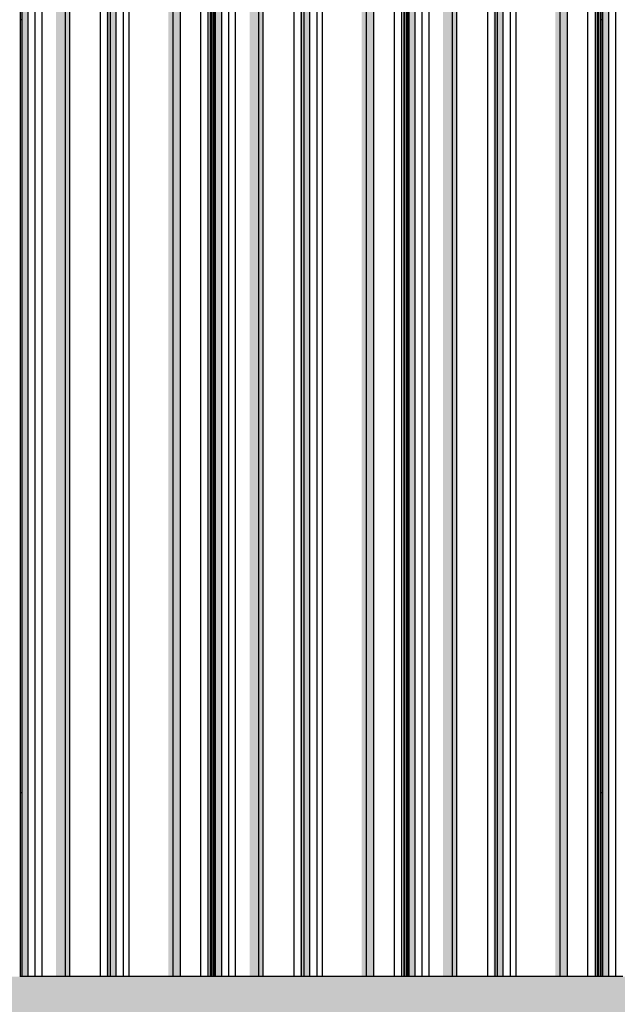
# Model space of a CAD drawing. Header units: metres. Extents: x -58265 to 590738, y -55036 to 35250.
# Tile 143 of 160: x 577297 to 578533, y -50686 to -48649. Entities that reach past the tile are written whole.
import ezdxf

# ---------------------------------------------------------------- set-up
doc = ezdxf.new("R2010")
doc.units = ezdxf.units.M
doc.header["$LTSCALE"] = 0.05
doc.layers.add('Ansicht Süd_3_A_1_Fassaden', color=7, linetype='Continuous')
doc.layers.add('Ansicht Süd_3_A_1_Schraffuren', color=7, linetype='Continuous')

msp = doc.modelspace()

# ---------------------------------------------------------------- hatches: boundary and pattern name
at = {"layer": 'Ansicht Süd_3_A_1_Schraffuren', "linetype": 'Continuous', "lineweight": 15}
for points in [[(578323.5, -47156.1), (578323.5, -47223.3), (578404.3, -47223.3), (578404.3, -48648.9), (578414.3, -48648.9), (578414.3, -47068.9), (578395.9, -47068.9), (578395.9, -47156.1)], [(578429.6, -48648.9), (578429.6, -47068.9), (578414.3, -47068.9), (578414.3, -48648.9)], [(578491.7, -47068.9), (578487.2, -47068.9), (578487.2, -47223.3), (578489.4, -47223.3), (578489.4, -48648.9), (578491.7, -48648.9)], [(578493.5, -48648.9), (578493.5, -47068.9), (578491.7, -47068.9), (578491.7, -48648.9)], [(578497.5, -47068.9), (578493.5, -47068.9), (578493.5, -47217.5), (578493.7, -48648.9), (578497.5, -48648.9)], [(578499.2, -48648.9), (578499.2, -47068.9), (578497.5, -47068.9), (578497.5, -48648.9)], [(578502.3, -48648.9), (578502.3, -47068.9), (578499.2, -47068.9), (578499.2, -48648.9)], [(578514.9, -48648.9), (578514.9, -47068.9), (578502.3, -47068.9), (578502.3, -48648.9)], [(577296.6, -47156.1), (577296.6, -48648.9), (577298.4, -48648.9), (577298.4, -47156.1)], [(577298.4, -47156.1), (577298.4, -48648.9), (577301.5, -48648.9), (577301.5, -47156.1)], [(577301.5, -47156.1), (577301.5, -48648.9), (577314.1, -48648.9), (577314.1, -47156.1)], [(577342.9, -48555.3), (577371.8, -48514.3), (577371.8, -48648.9), (577391.3, -48648.9), (577391.3, -47156.1), (577371.8, -47156.1), (577371.8, -47189.3), (577342.9, -47189.3)], [(577391.3, -47156.1), (577391.3, -48648.9), (577400.2, -48648.9), (577400.2, -47156.1)], [(577464, -47156.1), (577464, -48384), (577476.1, -48367), (577476.1, -48648.9), (577479.2, -48648.9), (577479.2, -47156.1), (577476.1, -47156.1), (577476.1, -47177.7), (577466.9, -47156.1)], [(577479.2, -47156.1), (577479.2, -48648.9), (577484.5, -48648.9), (577484.5, -47156.1)], [(577484.5, -47156.1), (577484.5, -48648.9), (577496.2, -48648.9), (577496.2, -47156.1)], [(577523, -48300.6), (577551.2, -48260.7), (577552.5, -48260.7), (577567.5, -48239.5), (577567.5, -48237.7), (577603.8, -48186.4), (577603.8, -48648.9), (577613.7, -48648.9), (577613.7, -47156.1), (577581.4, -47156.1), (577561, -47185), (577523, -47185)], [(577613.7, -47156.1), (577613.7, -48648.9), (577629.1, -48648.9), (577629.1, -47156.1)], [(577686.7, -47156.1), (577686.7, -48069.1), (577688.8, -48066), (577688.8, -48648.9), (577691.2, -48648.9), (577691.2, -47156.1)], [(577691.2, -47156.1), (577691.2, -48648.9), (577693, -48648.9), (577693, -47156.1)], [(577693, -47156.1), (577693, -48060.2), (577693.2, -48648.9), (577696.9, -48648.9), (577696.9, -47156.1)], [(577696.9, -47156.1), (577696.9, -48648.9), (577698.7, -48648.9), (577698.7, -47156.1)], [(577698.7, -47156.1), (577698.7, -48648.9), (577701.8, -48648.9), (577701.8, -47156.1)], [(577701.8, -47156.1), (577701.8, -48648.9), (577714.4, -48648.9), (577714.4, -47156.1)], [(577791.5, -47156.1), (577743.1, -47156.1), (577743.1, -47989.2), (577772.1, -47948.3), (577772.1, -48648.9), (577791.5, -48648.9)], [(577791.5, -47156.1), (577791.5, -48648.9), (577800.4, -48648.9), (577800.4, -47156.1)], [(577864.3, -47156.1), (577864.3, -47817.9), (577873.5, -47804.8), (577874, -47806), (577876.3, -47802.7), (577876.3, -48648.9), (577879.4, -48648.9), (577879.4, -47156.1)], [(577879.4, -47156.1), (577879.4, -48648.9), (577884.7, -48648.9), (577884.7, -47156.1)], [(577884.7, -47156.1), (577884.7, -48648.9), (577896.4, -48648.9), (577896.4, -47156.1)], [(577923.2, -47156.1), (577923.2, -47734.5), (577941.8, -47708.3), (577943.1, -47708.3), (577958.1, -47687.1), (577958.1, -47685.3), (578004, -47620.3), (578004, -48648.9), (578014, -48648.9), (578014, -47156.1), (577976.2, -47156.1), (577976.2, -47185), (577958.1, -47185), (577958.1, -47156.1)], [(578014, -47156.1), (578014, -48648.9), (578029.3, -48648.9), (578029.3, -47156.1)], [(578086.9, -47156.1), (578086.9, -47503), (578089.1, -47500), (578089.1, -48648.9), (578091.5, -48648.9), (578091.5, -47156.1)], [(578091.5, -47156.1), (578091.5, -48648.9), (578093.2, -48648.9), (578093.2, -47156.1)], [(578093.2, -47156.1), (578093.2, -47494.1), (578093.5, -48648.9), (578097.2, -48648.9), (578097.2, -47156.1)], [(578097.2, -47156.1), (578097.2, -48648.9), (578099, -48648.9), (578099, -47156.1)], [(578099, -47156.1), (578099, -48648.9), (578102, -48648.9), (578102, -47156.1)], [(578102, -47156.1), (578102, -48648.9), (578114.6, -48648.9), (578114.6, -47156.1)], [(578143.4, -47156.1), (578143.4, -47423.2), (578172.4, -47382.2), (578172.4, -48648.9), (578191.8, -48648.9), (578191.8, -47156.1)], [(578191.8, -47156.1), (578191.8, -48648.9), (578200.7, -48648.9), (578200.7, -47156.1)], [(578264.6, -47156.1), (578264.6, -47340), (578265.1, -47341.1), (578276.6, -47324.8), (578276.6, -48648.9), (578279.7, -48648.9), (578279.7, -47156.1)], [(578279.7, -47156.1), (578279.7, -48648.9), (578285, -48648.9), (578285, -47156.1)], [(578285, -47156.1), (578285, -48648.9), (578296.7, -48648.9), (578296.7, -47156.1)], [(577298.4, -50248.9), (577298.4, -48648.9), (577296.6, -48648.9), (577296.6, -50248.9)], [(577301.5, -50248.9), (577301.5, -48648.9), (577298.4, -48648.9), (577298.4, -50248.9)], [(577314.1, -50248.9), (577314.1, -48648.9), (577301.5, -48648.9), (577301.5, -50248.9)], [(577391.3, -48648.9), (577371.8, -48648.9), (577371.8, -50248.9), (577391.3, -50248.9)], [(577400.2, -50248.9), (577400.2, -48648.9), (577391.3, -48648.9), (577391.3, -50248.9)], [(577479.2, -48648.9), (577476.1, -48648.9), (577476.1, -50248.9), (577479.2, -50248.9)], [(577484.5, -50248.9), (577484.5, -48648.9), (577479.2, -48648.9), (577479.2, -50248.9)], [(577496.2, -50248.9), (577496.2, -48648.9), (577484.5, -48648.9), (577484.5, -50248.9)], [(577613.7, -48648.9), (577603.8, -48648.9), (577603.8, -50248.9), (577613.7, -50248.9)], [(577629.1, -50248.9), (577629.1, -48648.9), (577613.7, -48648.9), (577613.7, -50248.9)], [(577691.2, -48648.9), (577688.8, -48648.9), (577688.8, -50248.9), (577691.2, -50248.9)], [(577693, -50248.9), (577693, -48648.9), (577691.2, -48648.9), (577691.2, -50248.9)], [(577696.9, -48648.9), (577693.2, -48648.9), (577693.2, -50248.9), (577696.9, -50248.9)], [(577698.7, -50248.9), (577698.7, -48648.9), (577696.9, -48648.9), (577696.9, -50248.9)], [(577701.8, -50248.9), (577701.8, -48648.9), (577698.7, -48648.9), (577698.7, -50248.9)], [(577714.4, -50248.9), (577714.4, -48648.9), (577701.8, -48648.9), (577701.8, -50248.9)], [(577791.5, -48648.9), (577772.1, -48648.9), (577772.1, -50248.9), (577791.5, -50248.9)], [(577800.4, -50248.9), (577800.4, -48648.9), (577791.5, -48648.9), (577791.5, -50248.9)], [(577879.4, -48648.9), (577876.3, -48648.9), (577876.3, -50248.9), (577879.4, -50248.9)], [(577884.7, -50248.9), (577884.7, -48648.9), (577879.4, -48648.9), (577879.4, -50248.9)], [(577896.4, -50248.9), (577896.4, -48648.9), (577884.7, -48648.9), (577884.7, -50248.9)], [(578014, -48648.9), (578004, -48648.9), (578004, -50248.9), (578014, -50248.9)], [(578029.3, -50248.9), (578029.3, -48648.9), (578014, -48648.9), (578014, -50248.9)], [(578089.1, -48648.9), (578089.1, -50248.9), (578091.5, -50248.9), (578091.5, -48648.9)], [(578093.2, -50248.9), (578093.2, -48648.9), (578091.5, -48648.9), (578091.5, -50248.9)], [(578097.2, -48648.9), (578093.5, -48648.9), (578093.5, -50248.9), (578097.2, -50248.9)], [(578099, -50248.9), (578099, -48648.9), (578097.2, -48648.9), (578097.2, -50248.9)], [(578102, -50248.9), (578102, -48648.9), (578099, -48648.9), (578099, -50248.9)], [(578114.6, -50248.9), (578114.6, -48648.9), (578102, -48648.9), (578102, -50248.9)], [(578191.8, -48648.9), (578172.4, -48648.9), (578172.4, -50248.9), (578191.8, -50248.9)], [(578200.7, -50248.9), (578200.7, -48648.9), (578191.8, -48648.9), (578191.8, -50248.9)], [(578279.7, -48648.9), (578276.6, -48648.9), (578276.6, -50248.9), (578279.7, -50248.9)], [(578285, -50248.9), (578285, -48648.9), (578279.7, -48648.9), (578279.7, -50248.9)], [(578296.7, -50248.9), (578296.7, -48648.9), (578285, -48648.9), (578285, -50248.9)], [(578414.3, -48648.9), (578404.3, -48648.9), (578404.3, -50248.9), (578414.3, -50248.9)], [(578429.6, -50248.9), (578429.6, -48648.9), (578414.3, -48648.9), (578414.3, -50248.9)], [(578489.4, -48648.9), (578489.4, -50248.9), (578491.7, -50248.9), (578491.7, -48648.9)], [(578493.5, -50248.9), (578493.5, -48648.9), (578491.7, -48648.9), (578491.7, -50248.9)], [(578497.5, -48648.9), (578493.7, -48648.9), (578493.7, -50248.9), (578497.5, -50248.9)], [(578499.2, -50248.9), (578499.2, -48648.9), (578497.5, -48648.9), (578497.5, -50248.9)], [(578502.3, -50248.9), (578502.3, -48648.9), (578499.2, -48648.9), (578499.2, -50248.9)], [(578514.9, -50248.9), (578514.9, -48648.9), (578502.3, -48648.9), (578502.3, -50248.9)], [(577298.4, -50628.9), (577298.4, -50248.9), (577296.6, -50248.9), (577296.6, -50628.9)], [(577301.5, -50628.9), (577301.5, -50248.9), (577298.4, -50248.9), (577298.4, -50628.9)], [(577314.1, -50628.9), (577314.1, -50248.9), (577301.5, -50248.9), (577301.5, -50628.9)], [(577391.3, -50248.9), (577371.8, -50248.9), (577371.8, -50628.9), (577391.3, -50628.9)], [(577400.2, -50628.9), (577400.2, -50248.9), (577391.3, -50248.9), (577391.3, -50628.9)], [(577479.2, -50248.9), (577476.1, -50248.9), (577476.1, -50628.9), (577479.2, -50628.9)], [(577484.5, -50628.9), (577484.5, -50248.9), (577479.2, -50248.9), (577479.2, -50628.9)], [(577496.2, -50628.9), (577496.2, -50248.9), (577484.5, -50248.9), (577484.5, -50628.9)], [(577613.7, -50248.9), (577603.8, -50248.9), (577603.8, -50628.9), (577613.7, -50628.9)], [(577629.1, -50628.9), (577629.1, -50248.9), (577613.7, -50248.9), (577613.7, -50628.9)], [(577691.2, -50248.9), (577688.8, -50248.9), (577688.8, -50628.9), (577691.2, -50628.9)], [(577693, -50628.9), (577693, -50248.9), (577691.2, -50248.9), (577691.2, -50628.9)], [(577696.9, -50248.9), (577693.2, -50248.9), (577693.2, -50628.9), (577696.9, -50628.9)], [(577698.7, -50628.9), (577698.7, -50248.9), (577696.9, -50248.9), (577696.9, -50628.9)], [(577701.8, -50628.9), (577701.8, -50248.9), (577698.7, -50248.9), (577698.7, -50628.9)], [(577714.4, -50628.9), (577714.4, -50248.9), (577701.8, -50248.9), (577701.8, -50628.9)], [(577791.5, -50248.9), (577772.1, -50248.9), (577772.1, -50628.9), (577791.5, -50628.9)], [(577800.4, -50628.9), (577800.4, -50248.9), (577791.5, -50248.9), (577791.5, -50628.9)], [(577879.4, -50248.9), (577876.3, -50248.9), (577876.3, -50628.9), (577879.4, -50628.9)], [(577884.7, -50628.9), (577884.7, -50248.9), (577879.4, -50248.9), (577879.4, -50628.9)], [(577896.4, -50628.9), (577896.4, -50248.9), (577884.7, -50248.9), (577884.7, -50628.9)], [(578014, -50248.9), (578004, -50248.9), (578004, -50628.9), (578014, -50628.9)], [(578029.3, -50628.9), (578029.3, -50248.9), (578014, -50248.9), (578014, -50628.9)], [(578091.5, -50248.9), (578089.1, -50248.9), (578089.1, -50628.9), (578091.5, -50628.9)], [(578093.2, -50628.9), (578093.2, -50248.9), (578091.5, -50248.9), (578091.5, -50628.9)], [(578097.2, -50248.9), (578093.5, -50248.9), (578093.5, -50628.9), (578097.2, -50628.9)], [(578099, -50628.9), (578099, -50248.9), (578097.2, -50248.9), (578097.2, -50628.9)], [(578102, -50628.9), (578102, -50248.9), (578099, -50248.9), (578099, -50628.9)], [(578114.6, -50628.9), (578114.6, -50248.9), (578102, -50248.9), (578102, -50628.9)], [(578191.8, -50248.9), (578172.4, -50248.9), (578172.4, -50628.9), (578191.8, -50628.9)], [(578200.7, -50628.9), (578200.7, -50248.9), (578191.8, -50248.9), (578191.8, -50628.9)], [(578279.7, -50248.9), (578276.6, -50248.9), (578276.6, -50628.9), (578279.7, -50628.9)], [(578285, -50628.9), (578285, -50248.9), (578279.7, -50248.9), (578279.7, -50628.9)], [(578296.7, -50628.9), (578296.7, -50248.9), (578285, -50248.9), (578285, -50628.9)], [(578414.3, -50248.9), (578404.3, -50248.9), (578404.3, -50628.9), (578414.3, -50628.9)], [(578429.6, -50628.9), (578429.6, -50248.9), (578414.3, -50248.9), (578414.3, -50628.9)], [(578491.7, -50248.9), (578489.4, -50248.9), (578489.4, -50628.9), (578491.7, -50628.9)], [(578493.5, -50628.9), (578493.5, -50248.9), (578491.7, -50248.9), (578491.7, -50628.9)], [(578497.5, -50248.9), (578493.7, -50248.9), (578493.7, -50628.9), (578497.5, -50628.9)], [(578499.2, -50628.9), (578499.2, -50248.9), (578497.5, -50248.9), (578497.5, -50628.9)], [(578502.3, -50628.9), (578502.3, -50248.9), (578499.2, -50248.9), (578499.2, -50628.9)], [(578514.9, -50628.9), (578514.9, -50248.9), (578502.3, -50248.9), (578502.3, -50628.9)]]:
    msp.add_hatch(color=7, dxfattribs=at).paths.add_polyline_path(points)
h = msp.add_hatch(color=7, dxfattribs=at)
h.paths.add_polyline_path([(562640.9, -50736.3), (562671.4, -50706.2), (562747, -50706.2), (562747, -50742), (562787.2, -50742), (562827, -50706.2), (562828.1, -50706.2), (562828.1, -50742), (562842, -50742), (562883.8, -50702), (562910.4, -50702), (562910.4, -50742), (562974.2, -50742), (563006.3, -50713.6), (563006.3, -50742), (563021.5, -50742), (563058.5, -50706.2), (563139.2, -50706.2), (563139.2, -50742), (563181.5, -50742), (563222.2, -50706.2), (563224.3, -50706.2), (563224.3, -50712.1), (563224.6, -50742), (563239.2, -50742), (563281.7, -50702), (563310.6, -50702), (563310.6, -50742), (563374.5, -50742), (563406.6, -50713.6), (563406.6, -50742), (563421.7, -50742), (563458.7, -50706.2), (563539.5, -50706.2), (563539.5, -50742), (563581.8, -50742), (563622.4, -50706.2), (563624.6, -50706.2), (563624.6, -50712.1), (563624.8, -50742), (563639.5, -50742), (563681.9, -50702), (563710.9, -50702), (563710.9, -50742), (563774.7, -50742), (563806.9, -50713.6), (563806.9, -50742), (563822, -50742), (563859, -50706.2), (563939.8, -50706.2), (563939.8, -50742), (563982.1, -50742), (564022.7, -50706.2), (564024.9, -50706.2), (564024.9, -50712.1), (564025.1, -50742), (564039.8, -50742), (564082.2, -50702), (564111.2, -50702), (564111.2, -50742), (564175, -50742), (564207.2, -50713.6), (564207.2, -50742), (564222.3, -50742), (564259.3, -50706.2), (564340.1, -50706.2), (564340.1, -50742), (564382.3, -50742), (564423, -50706.2), (564425.1, -50706.2), (564425.1, -50712.1), (564425.4, -50742), (564440, -50742), (564482.5, -50702), (564511.4, -50702), (564511.4, -50742), (564575.3, -50742), (564607.4, -50713.6), (564607.4, -50742), (564622.6, -50742), (564659.6, -50706.2), (564740.3, -50706.2), (564740.3, -50742), (564782.6, -50742), (564823.2, -50706.2), (564825.4, -50706.2), (564825.4, -50712.1), (564825.6, -50742), (564840.3, -50742), (564882.8, -50702), (564911.7, -50702), (564911.7, -50742), (564975.6, -50742), (565007.7, -50713.6), (565007.7, -50742), (565022.8, -50742), (565059.8, -50706.2), (565140.6, -50706.2), (565140.6, -50742), (565182.9, -50742), (565223.5, -50706.2), (565225.7, -50706.2), (565225.7, -50712.1), (565225.9, -50742), (565240.6, -50742), (565283, -50702), (565312, -50702), (565312, -50742), (565375.8, -50742), (565408, -50713.6), (565408, -50742), (565423.1, -50742), (565460.1, -50706.2), (565540.9, -50706.2), (565540.9, -50742), (565583.1, -50742), (565623.8, -50706.2), (565626, -50706.2), (565626, -50712.1), (565626.2, -50742), (565640.8, -50742), (565683.3, -50702), (565712.3, -50702), (565712.3, -50742), (565776.1, -50742), (565808.3, -50713.6), (565808.3, -50742), (565823.4, -50742), (565860.4, -50706.2), (565941.2, -50706.2), (565941.2, -50742), (565983.4, -50742), (566024.1, -50706.2), (566026.2, -50706.2), (566026.2, -50712.1), (566026.5, -50742), (566041.1, -50742), (566083.6, -50702), (566112.5, -50702), (566112.5, -50742), (566176.4, -50742), (566208.5, -50713.6), (566208.5, -50742), (566223.7, -50742), (566260.6, -50706.2), (566341.4, -50706.2), (566341.4, -50742), (566383.7, -50742), (566424.3, -50706.2), (566426.5, -50706.2), (566426.5, -50712.1), (566426.7, -50742), (566441.4, -50742), (566483.8, -50702), (566512.8, -50702), (566512.8, -50742), (566576.7, -50742), (566608.8, -50713.6), (566608.8, -50742), (566623.9, -50742), (566660.9, -50706.2), (566741.7, -50706.2), (566741.7, -50742), (566784, -50742), (566824.6, -50706.2), (566826.8, -50706.2), (566826.8, -50712.1), (566827, -50742), (566841.7, -50742), (566884.1, -50702), (566913.1, -50702), (566913.1, -50742), (566976.9, -50742), (567009.1, -50713.6), (567009.1, -50742), (567024.2, -50742), (567061.2, -50706.2), (567142, -50706.2), (567142, -50742), (567184.2, -50742), (567224.9, -50706.2), (567227.1, -50706.2), (567227.1, -50712.1), (567227.3, -50742), (567241.9, -50742), (567284.4, -50702), (567313.4, -50702), (567313.4, -50742), (567377.2, -50742), (567409.3, -50713.6), (567409.3, -50742), (567424.5, -50742), (567461.5, -50706.2), (567542.2, -50706.2), (567542.2, -50742), (567584.5, -50742), (567625.2, -50706.2), (567627.3, -50706.2), (567627.3, -50712.1), (567627.6, -50742), (567642.2, -50742), (567684.7, -50702), (567713.6, -50702), (567713.6, -50742), (567777.5, -50742), (567809.6, -50713.6), (567809.6, -50742), (567824.7, -50742), (567861.7, -50706.2), (567942.5, -50706.2), (567942.5, -50742), (567984.8, -50742), (568025.4, -50706.2), (568027.6, -50706.2), (568027.6, -50712.1), (568027.8, -50742), (568042.5, -50742), (568084.9, -50702), (568113.9, -50702), (568113.9, -50742), (568177.7, -50742), (568209.9, -50713.6), (568209.9, -50742), (568225, -50742), (568262, -50706.2), (568342.8, -50706.2), (568342.8, -50742), (568385.1, -50742), (568425.7, -50706.2), (568427.9, -50706.2), (568427.9, -50712.1), (568428.1, -50742), (568442.8, -50742), (568485.2, -50702), (568514.2, -50702), (568514.2, -50742), (568578, -50742), (568610.2, -50713.6), (568610.2, -50742), (568625.3, -50742), (568662.3, -50706.2), (568743.1, -50706.2), (568743.1, -50742), (568785.3, -50742), (568826, -50706.2), (568828.1, -50706.2), (568828.1, -50712.1), (568828.4, -50742), (568843, -50742), (568885.5, -50702), (568914.4, -50702), (568914.4, -50742), (568978.3, -50742), (569010.4, -50713.6), (569010.4, -50742), (569025.6, -50742), (569062.6, -50706.2), (569143.3, -50706.2), (569143.3, -50742), (569185.6, -50742), (569226.2, -50706.2), (569228.4, -50706.2), (569228.4, -50712.1), (569228.6, -50742), (569243.3, -50742), (569285.8, -50702), (569314.7, -50702), (569314.7, -50742), (569378.6, -50742), (569410.7, -50713.6), (569410.7, -50742), (569425.8, -50742), (569462.8, -50706.2), (569543.6, -50706.2), (569543.6, -50742), (569585.9, -50742), (569626.5, -50706.2), (569628.7, -50706.2), (569628.7, -50712.1), (569628.9, -50742), (569643.6, -50742), (569686, -50702), (569715, -50702), (569715, -50742), (569778.8, -50742), (569811, -50713.6), (569811, -50742), (569826.1, -50742), (569863.1, -50706.2), (569943.9, -50706.2), (569943.9, -50742), (569986.1, -50742), (570026.8, -50706.2), (570029, -50706.2), (570029, -50712.1), (570029.2, -50742), (570043.8, -50742), (570086.3, -50702), (570115.3, -50702), (570115.3, -50742), (570164, -50742), (568988.6, -51536.5), (568981.1, -51536.5), (568936.1, -51600.2), (568936.1, -51615.2), (568939.7, -51615.2), (568936.1, -51620.2), (568936.1, -51676.1), (568996.1, -51676.1), (568996.1, -51582.8), (569032.5, -51558.2), (569032.5, -51676.1), (569092.5, -51676.1), (569092.5, -51517.6), (569129, -51493), (569129, -51676.1), (569189, -51676.1), (569189, -51452.4), (569225.4, -51427.8), (569225.4, -51676.1), (569285.4, -51676.1), (569285.4, -51387.3), (569321.8, -51362.6), (569321.8, -51676.1), (569381.8, -51676.1), (569381.8, -51322.1), (569418.2, -51297.5), (569418.2, -51676.1), (569478.2, -51676.1), (569478.2, -51256.9), (569514.7, -51232.3), (569514.7, -51676.1), (569574.7, -51676.1), (569574.7, -51191.7), (569611.1, -51167.1), (569611.1, -51656.2), (569597, -51676.1), (570613, -51676.1), (570666.1, -51601.1), (570810.6, -51503.4), (570876.1, -51503.4), (570936.1, -51418.6), (571080.6, -51320.9), (571146.1, -51320.9), (571206.1, -51236.1), (571350.6, -51138.4), (571416.1, -51138.4), (571431.5, -51116.6), (572222.6, -51116.6), (572460.4, -50955.9), (572525.9, -50955.9), (572585.8, -50871.1), (572730.4, -50773.4), (572795.9, -50773.4), (572831.1, -50723.6), (572831.1, -50742), (572845.8, -50742), (572888.2, -50702), (572917.2, -50702), (572917.2, -50742), (572981, -50742), (573013.2, -50713.6), (573013.2, -50742), (573028.3, -50742), (573065.3, -50706.2), (573146.1, -50706.2), (573146.1, -50742), (573188.3, -50742), (573229, -50706.2), (573231.1, -50706.2), (573231.1, -50712.1), (573231.4, -50742), (573246, -50742), (573288.5, -50702), (573317.4, -50702), (573317.4, -50742), (573381.3, -50742), (573413.4, -50713.6), (573413.4, -50742), (573428.6, -50742), (573465.6, -50706.2), (573546.3, -50706.2), (573546.3, -50742), (573588.6, -50742), (573629.2, -50706.2), (573631.4, -50706.2), (573631.4, -50712.1), (573631.6, -50742), (573646.3, -50742), (573688.8, -50702), (573717.7, -50702), (573717.7, -50742), (573781.6, -50742), (573813.7, -50713.6), (573813.7, -50742), (573828.8, -50742), (573865.8, -50706.2), (573946.6, -50706.2), (573946.6, -50742), (573988.9, -50742), (574029.5, -50706.2), (574031.7, -50706.2), (574031.7, -50712.1), (574031.9, -50742), (574046.6, -50742), (574089, -50702), (574118, -50702), (574118, -50742), (574181.8, -50742), (574214, -50713.6), (574214, -50742), (574229.1, -50742), (574266.1, -50706.2), (574346.9, -50706.2), (574346.9, -50742), (574389.1, -50742), (574429.8, -50706.2), (574432, -50706.2), (574432, -50712.1), (574432.2, -50742), (574446.8, -50742), (574489.3, -50702), (574518.3, -50702), (574518.3, -50742), (574582.1, -50742), (574614.3, -50713.6), (574614.3, -50742), (574629.4, -50742), (574666.4, -50706.2), (574747.2, -50706.2), (574747.2, -50742), (574789.4, -50742), (574830.1, -50706.2), (574832.2, -50706.2), (574832.2, -50712.1), (574832.5, -50742), (574847.1, -50742), (574889.6, -50702), (574918.5, -50702), (574918.5, -50742), (574982.4, -50742), (575014.5, -50713.6), (575014.5, -50742), (575029.7, -50742), (575066.6, -50706.2), (575147.4, -50706.2), (575147.4, -50742), (575189.7, -50742), (575230.3, -50706.2), (575232.5, -50706.2), (575232.5, -50712.1), (575232.7, -50742), (575247.4, -50742), (575289.8, -50702), (575318.8, -50702), (575318.8, -50742), (575382.7, -50742), (575414.8, -50713.6), (575414.8, -50742), (575429.9, -50742), (575466.9, -50706.2), (575547.7, -50706.2), (575547.7, -50742), (575590, -50742), (575630.6, -50706.2), (575632.8, -50706.2), (575632.8, -50712.1), (575633, -50742), (575647.7, -50742), (575690.1, -50702), (575719.1, -50702), (575719.1, -50742), (575782.9, -50742), (575815.1, -50713.6), (575815.1, -50742), (575830.2, -50742), (575867.2, -50706.2), (575948, -50706.2), (575948, -50742), (575990.2, -50742), (576030.9, -50706.2), (576033.1, -50706.2), (576033.1, -50712.1), (576033.3, -50742), (576047.9, -50742), (576090.4, -50702), (576119.4, -50702), (576119.4, -50742), (576183.2, -50742), (576215.3, -50713.6), (576215.3, -50742), (576230.5, -50742), (576267.5, -50706.2), (576348.2, -50706.2), (576348.2, -50742), (576390.5, -50742), (576431.2, -50706.2), (576433.3, -50706.2), (576433.3, -50712.1), (576433.6, -50742), (576448.2, -50742), (576490.7, -50702), (576519.6, -50702), (576519.6, -50742), (576583.5, -50742), (576615.6, -50713.6), (576615.6, -50742), (576630.7, -50742), (576667.7, -50706.2), (576748.5, -50706.2), (576748.5, -50742), (576790.8, -50742), (576831.4, -50706.2), (576833.6, -50706.2), (576833.6, -50712.1), (576833.8, -50742), (576848.5, -50742), (576890.9, -50702), (576919.9, -50702), (576919.9, -50742), (576983.7, -50742), (577015.9, -50713.6), (577015.9, -50742), (577031, -50742), (577068, -50706.2), (577148.8, -50706.2), (577148.8, -50742), (577191.1, -50742), (577231.7, -50706.2), (577233.9, -50706.2), (577233.9, -50712.1), (577234.1, -50742), (577248.8, -50742), (577291.2, -50702), (577320.2, -50702), (577320.2, -50742), (577384, -50742), (577416.2, -50713.6), (577416.2, -50742), (577431.3, -50742), (577468.3, -50706.2), (577549.1, -50706.2), (577549.1, -50742), (577591.3, -50742), (577632, -50706.2), (577634.1, -50706.2), (577634.1, -50712.1), (577634.4, -50742), (577649, -50742), (577691.5, -50702), (577720.4, -50702), (577720.4, -50742), (577784.3, -50742), (577816.4, -50713.6), (577816.4, -50742), (577831.6, -50742), (577868.6, -50706.2), (577949.3, -50706.2), (577949.3, -50742), (577991.6, -50742), (578032.2, -50706.2), (578034.4, -50706.2), (578034.4, -50712.1), (578034.6, -50742), (578049.3, -50742), (578091.8, -50702), (578120.7, -50702), (578120.7, -50742), (578184.6, -50742), (578216.7, -50713.6), (578216.7, -50742), (578231.8, -50742), (578268.8, -50706.2), (578349.6, -50706.2), (578349.6, -50742), (578391.9, -50742), (578432.5, -50706.2), (578434.7, -50706.2), (578434.7, -50712.1), (578434.9, -50742), (578449.6, -50742), (578492, -50702), (578521, -50702), (578521, -50742), (578584.8, -50742), (578617, -50713.6), (578617, -50742), (578632.1, -50742), (578669.1, -50706.2), (578749.9, -50706.2), (578749.9, -50742), (578792.1, -50742), (578832.8, -50706.2), (578835, -50706.2), (578835, -50712.1), (578835.2, -50742), (578849.8, -50742), (578892.3, -50702), (578921.3, -50702), (578921.3, -50742), (578985.1, -50742), (579017.3, -50713.6), (579017.3, -50742), (579032.4, -50742), (579069.4, -50706.2), (579150.2, -50706.2), (579150.2, -50742), (579192.4, -50742), (579233.1, -50706.2), (579235.2, -50706.2), (579235.2, -50712.1), (579235.5, -50742), (579250.1, -50742), (579292.6, -50702), (579321.5, -50702), (579321.5, -50742), (579385.4, -50742), (579417.5, -50713.6), (579417.5, -50742), (579432.7, -50742), (579469.6, -50706.2), (579550.4, -50706.2), (579550.4, -50742), (579592.7, -50742), (579633.3, -50706.2), (579635.5, -50706.2), (579635.5, -50712.1), (579635.7, -50742), (579650.4, -50742), (579692.8, -50702), (579721.8, -50702), (579721.8, -50742), (579785.7, -50742), (579817.8, -50713.6), (579817.8, -50742), (579832.9, -50742), (579869.9, -50706.2), (579950.7, -50706.2), (579950.7, -50742), (579993, -50742), (580033.6, -50706.2), (580035.8, -50706.2), (580035.8, -50712.1), (580036, -50742), (580050.7, -50742), (580093.1, -50702), (580122.1, -50702), (580122.1, -50742), (580185.9, -50742), (580218.1, -50713.6), (580218.1, -50742), (580233.2, -50742), (580270.2, -50706.2), (580351, -50706.2), (580351, -50742), (580393.2, -50742), (580433.9, -50706.2), (580436.1, -50706.2), (580436.1, -50712.1), (580436.3, -50742), (580450.9, -50742), (580493.4, -50702), (580522.4, -50702), (580522.4, -50742), (580586.2, -50742), (580618.3, -50713.6), (580618.3, -50742), (580633.5, -50742), (580670.5, -50706.2), (580751.2, -50706.2), (580751.2, -50742), (580793.5, -50742), (580834.2, -50706.2), (580836.3, -50706.2), (580836.3, -50712.1), (580836.6, -50742), (580851.2, -50742), (580893.7, -50702), (580922.6, -50702), (580922.6, -50742), (580986.5, -50742), (581018.6, -50713.6), (581018.6, -50742), (581033.7, -50742), (581070.7, -50706.2), (581151.5, -50706.2), (581151.5, -50742), (581193.8, -50742), (581234.4, -50706.2), (581236.6, -50706.2), (581236.6, -50712.1), (581236.8, -50742), (581251.5, -50742), (581293.9, -50702), (581322.9, -50702), (581322.9, -50742), (581386.7, -50742), (581418.9, -50713.6), (581418.9, -50742), (581434, -50742), (581471, -50706.2), (581551.8, -50706.2), (581551.8, -50742), (581594.1, -50742), (581634.7, -50706.2), (581636.9, -50706.2), (581636.9, -50712.1), (581637.1, -50742), (581651.8, -50742), (581694.2, -50702), (581723.2, -50702), (581723.2, -50742), (581787, -50742), (581819.2, -50713.6), (581819.2, -50742), (581834.3, -50742), (581871.3, -50706.2), (581952.1, -50706.2), (581952.1, -50742), (581994.3, -50742), (582035, -50706.2), (582037.1, -50706.2), (582037.1, -50712.1), (582037.4, -50742), (582052, -50742), (582094.5, -50702), (582123.4, -50702), (582123.4, -50742), (582187.3, -50742), (582219.4, -50713.6), (582219.4, -50742), (582234.6, -50742), (582271.6, -50706.2), (582352.3, -50706.2), (582352.3, -50742), (582394.6, -50742), (582435.2, -50706.2), (582437.4, -50706.2), (582437.4, -50712.1), (582437.6, -50742), (582452.3, -50742), (582494.8, -50702), (582523.7, -50702), (582523.7, -50742), (582587.6, -50742), (582619.7, -50713.6), (582619.7, -50742), (582634.8, -50742), (582671.8, -50706.2), (582752.6, -50706.2), (582752.6, -50742), (582794.9, -50742), (582835.5, -50706.2), (582837.7, -50706.2), (582837.7, -50712.1), (582837.9, -50742), (582852.6, -50742), (582895, -50702), (582924, -50702), (582924, -50742), (582987.8, -50742), (583020, -50713.6), (583020, -50742), (583035.1, -50742), (583072.1, -50706.2), (583152.9, -50706.2), (583152.9, -50742), (583195.1, -50742), (583235.8, -50706.2), (583238, -50706.2), (583238, -50712.1), (583238.2, -50742), (583252.8, -50742), (583295.3, -50702), (583324.3, -50702), (583324.3, -50742), (583388.1, -50742), (583420.2, -50713.6), (583420.2, -50742), (583435.4, -50742), (583472.4, -50706.2), (583553.2, -50706.2), (583553.2, -50742), (583595.4, -50742), (583636.1, -50706.2), (583638.2, -50706.2), (583638.2, -50712.1), (583638.5, -50742), (583653.1, -50742), (583695.6, -50702), (583724.5, -50702), (583724.5, -50742), (583788.4, -50742), (583820.5, -50713.6), (583820.5, -50742), (583835.6, -50742), (583872.6, -50706.2), (583953.4, -50706.2), (583953.4, -50742), (583995.7, -50742), (584036.3, -50706.2), (584038.5, -50706.2), (584038.5, -50712.1), (584038.7, -50742), (584053.4, -50742), (584095.8, -50702), (584124.4, -50702), (584124.4, -50742), (584185, -50742), (584215.5, -50714.5), (584215.5, -50742), (584229.8, -50742), (584266.2, -50706.2), (584341.7, -50706.2), (584341.7, -50742), (584381.8, -50742), (584421.6, -50706.2), (584422.6, -50706.2), (584422.6, -50742), (584435.9, -50742), (584435.9, -50628.9), (570455, -50628.9), (570370.4, -50686.1), (570156.1, -50686.1), (570240.7, -50628.9), (562640.9, -50628.9)])
h.paths.add_polyline_path([(569671.1, -51571.3), (569671.1, -51126.5), (569707.5, -51101.9), (569707.5, -51519.8)], flags=0)
h.paths.add_polyline_path([(569804, -51383.4), (569767.5, -51435), (569767.5, -51061.4), (569804, -51036.7)], flags=0)
h.paths.add_polyline_path([(569864, -51298.6), (569864, -50996.2), (569900.4, -50971.6), (569900.4, -51247.1)], flags=0)
h.paths.add_polyline_path([(569960.4, -50983.1), (569996.8, -50983.1), (569996.8, -51110.7), (569960.4, -51162.2)], flags=0)
h.paths.add_polyline_path([(569960.4, -50962.9), (569960.4, -50931), (569996.8, -50906.4), (569996.8, -50911.9), (569996.1, -50912.4)], flags=0)
h.paths.add_polyline_path([(570087.1, -50983.1), (570056.8, -51025.9), (570056.8, -50983.1)], flags=0)
h.paths.add_polyline_path([(570056.8, -50865.8), (570093.2, -50841.2), (570093.2, -50846.7), (570056.8, -50871.3)], flags=0)
h.paths.add_polyline_path([(570189.7, -50781.5), (570153.2, -50806.2), (570153.2, -50800.7), (570189.7, -50776)], flags=0)
h.paths.add_polyline_path([(570249.7, -50735.5), (570286.1, -50710.9), (570286.1, -50716.4), (570249.7, -50741)], flags=0)

# ---------------------------------------------------------------- linework, layer by layer
at = {"layer": 'Ansicht Süd_3_A_1_Fassaden', "color": 7, "linetype": 'Continuous', "lineweight": 25}
for p, q in [((578414.3, -48648.9), (578414.3, -47068.9)), ((578429.6, -48648.9), (578429.6, -47068.9)), ((578471.9, -48648.9), (578471.9, -47068.9)), ((578487.2, -48648.9), (578487.2, -47068.9)), ((578491.7, -48648.9), (578491.7, -47068.9)), ((578493.5, -48648.9), (578493.5, -47068.9)), ((578497.5, -48648.9), (578497.5, -47068.9)), ((578499.2, -48648.9), (578499.2, -47068.9)), ((578502.3, -48648.9), (578502.3, -47068.9)), ((578514.9, -48648.9), (578514.9, -47068.9)), ((578529.6, -48648.9), (578529.6, -47068.9)), ((577298.4, -48648.9), (577298.4, -47156.1)), ((577301.5, -48648.9), (577301.5, -47156.1)), ((577314.1, -48648.9), (577314.1, -47156.1)), ((577328.8, -48648.9), (577328.8, -47156.1)), ((577342.9, -48648.9), (577342.9, -47156.1)), ((577391.3, -48648.9), (577391.3, -47156.1)), ((577400.2, -48648.9), (577400.2, -47156.1)), ((577464, -48648.9), (577464, -47156.1)), ((577479.2, -48648.9), (577479.2, -47156.1)), ((577484.5, -48648.9), (577484.5, -47156.1)), ((577496.2, -48648.9), (577496.2, -47156.1)), ((577511.3, -48648.9), (577511.3, -47156.1)), ((577523, -48648.9), (577523, -47156.1)), ((577613.7, -48648.9), (577613.7, -47156.1)), ((577629.1, -48648.9), (577629.1, -47156.1)), ((577671.3, -48648.9), (577671.3, -47156.1)), ((577686.7, -48648.9), (577686.7, -47156.1)), ((577691.2, -48648.9), (577691.2, -47156.1)), ((577693, -48648.9), (577693, -47156.1)), ((577696.9, -48648.9), (577696.9, -47156.1)), ((577698.7, -48648.9), (577698.7, -47156.1)), ((577701.8, -48648.9), (577701.8, -47156.1)), ((577714.4, -48648.9), (577714.4, -47156.1)), ((577729, -48648.9), (577729, -47156.1)), ((577743.1, -48648.9), (577743.1, -47156.1)), ((577791.5, -48648.9), (577791.5, -47156.1)), ((577800.4, -48648.9), (577800.4, -47156.1)), ((577864.3, -48648.9), (577864.3, -47156.1)), ((577879.4, -48648.9), (577879.4, -47156.1)), ((577884.7, -48648.9), (577884.7, -47156.1)), ((577896.4, -48648.9), (577896.4, -47156.1)), ((577911.6, -48648.9), (577911.6, -47156.1)), ((577923.2, -48648.9), (577923.2, -47156.1)), ((578014, -48648.9), (578014, -47156.1)), ((578029.3, -48648.9), (578029.3, -47156.1)), ((578071.6, -48648.9), (578071.6, -47156.1)), ((578086.9, -48648.9), (578086.9, -47156.1)), ((578091.5, -48648.9), (578091.5, -47156.1)), ((578093.2, -48648.9), (578093.2, -47156.1)), ((578097.2, -48648.9), (578097.2, -47156.1)), ((578099, -48648.9), (578099, -47156.1)), ((578102, -48648.9), (578102, -47156.1)), ((578114.6, -48648.9), (578114.6, -47156.1)), ((578129.3, -48648.9), (578129.3, -47156.1)), ((578143.4, -48648.9), (578143.4, -47156.1)), ((578191.8, -48648.9), (578191.8, -47156.1)), ((578200.7, -48648.9), (578200.7, -47156.1)), ((578264.6, -48648.9), (578264.6, -47156.1)), ((578279.7, -48648.9), (578279.7, -47156.1)), ((578285, -48648.9), (578285, -47156.1)), ((578296.7, -48648.9), (578296.7, -47156.1)), ((578311.8, -48648.9), (578311.8, -47156.1)), ((578323.5, -48648.9), (578323.5, -47156.1)), ((577298.4, -50248.9), (577298.4, -48648.9)), ((577301.5, -48648.9), (577298.4, -48648.9)), ((577301.5, -50248.9), (577301.5, -48648.9)), ((577314.1, -50248.9), (577314.1, -48648.9)), ((577328.8, -50248.9), (577328.8, -48648.9)), ((577342.9, -50248.9), (577342.9, -48648.9)), ((577391.3, -50248.9), (577391.3, -48648.9)), ((577400.2, -50248.9), (577400.2, -48648.9)), ((577464, -50248.9), (577464, -48648.9)), ((577479.2, -50248.9), (577479.2, -48648.9)), ((577484.5, -50248.9), (577484.5, -48648.9)), ((577496.2, -50248.9), (577496.2, -48648.9)), ((577511.3, -50248.9), (577511.3, -48648.9)), ((577523, -50248.9), (577523, -48648.9)), ((577613.7, -50248.9), (577613.7, -48648.9)), ((577629.1, -50248.9), (577629.1, -48648.9)), ((577671.3, -50248.9), (577671.3, -48648.9)), ((577686.7, -50248.9), (577686.7, -48648.9)), ((577691.2, -50248.9), (577691.2, -48648.9)), ((577693, -50248.9), (577693, -48648.9)), ((577696.9, -50248.9), (577696.9, -48648.9)), ((577698.7, -50248.9), (577698.7, -48648.9)), ((577701.8, -48648.9), (577698.7, -48648.9)), ((577701.8, -50248.9), (577701.8, -48648.9)), ((577714.4, -50248.9), (577714.4, -48648.9)), ((577729, -50248.9), (577729, -48648.9)), ((577743.1, -50248.9), (577743.1, -48648.9)), ((577791.5, -50248.9), (577791.5, -48648.9)), ((577800.4, -50248.9), (577800.4, -48648.9)), ((577864.3, -50248.9), (577864.3, -48648.9)), ((577879.4, -50248.9), (577879.4, -48648.9)), ((577884.7, -50248.9), (577884.7, -48648.9)), ((577896.4, -50248.9), (577896.4, -48648.9)), ((577911.6, -50248.9), (577911.6, -48648.9)), ((577923.2, -50248.9), (577923.2, -48648.9)), ((578014, -50248.9), (578014, -48648.9)), ((578029.3, -50248.9), (578029.3, -48648.9)), ((578071.6, -50248.9), (578071.6, -48648.9)), ((578086.9, -50248.9), (578086.9, -48648.9)), ((578091.5, -50248.9), (578091.5, -48648.9)), ((578093.2, -50248.9), (578093.2, -48648.9)), ((578097.2, -50248.9), (578097.2, -48648.9)), ((578099, -50248.9), (578099, -48648.9)), ((578102, -48648.9), (578099, -48648.9)), ((578102, -50248.9), (578102, -48648.9)), ((578114.6, -50248.9), (578114.6, -48648.9)), ((578129.3, -50248.9), (578129.3, -48648.9)), ((578143.4, -50248.9), (578143.4, -48648.9)), ((578191.8, -50248.9), (578191.8, -48648.9)), ((578200.7, -50248.9), (578200.7, -48648.9)), ((578264.6, -50248.9), (578264.6, -48648.9)), ((578279.7, -50248.9), (578279.7, -48648.9)), ((578285, -50248.9), (578285, -48648.9)), ((578296.7, -50248.9), (578296.7, -48648.9)), ((578311.8, -50248.9), (578311.8, -48648.9)), ((578323.5, -50248.9), (578323.5, -48648.9)), ((578414.3, -50248.9), (578414.3, -48648.9)), ((578429.6, -50248.9), (578429.6, -48648.9)), ((578471.9, -50248.9), (578471.9, -48648.9)), ((578487.2, -50248.9), (578487.2, -48648.9)), ((578491.7, -50248.9), (578491.7, -48648.9)), ((578493.5, -50248.9), (578493.5, -48648.9)), ((578497.5, -50248.9), (578497.5, -48648.9)), ((578499.2, -50248.9), (578499.2, -48648.9)), ((578502.3, -48648.9), (578499.2, -48648.9)), ((578502.3, -50248.9), (578502.3, -48648.9)), ((578514.9, -50248.9), (578514.9, -48648.9)), ((578529.6, -50248.9), (578529.6, -48648.9)), ((577298.4, -50628.9), (577298.4, -50248.9)), ((577301.5, -50248.9), (577298.4, -50248.9)), ((577301.5, -50628.9), (577301.5, -50248.9)), ((577314.1, -50628.9), (577314.1, -50248.9)), ((577328.8, -50628.9), (577328.8, -50248.9)), ((577342.9, -50628.9), (577342.9, -50248.9)), ((577391.3, -50628.9), (577391.3, -50248.9)), ((577400.2, -50628.9), (577400.2, -50248.9)), ((577464, -50628.9), (577464, -50248.9)), ((577479.2, -50628.9), (577479.2, -50248.9)), ((577484.5, -50628.9), (577484.5, -50248.9)), ((577496.2, -50628.9), (577496.2, -50248.9)), ((577511.3, -50628.9), (577511.3, -50248.9)), ((577523, -50628.9), (577523, -50248.9)), ((577613.7, -50628.9), (577613.7, -50248.9)), ((577629.1, -50628.9), (577629.1, -50248.9)), ((577671.3, -50628.9), (577671.3, -50248.9)), ((577686.7, -50628.9), (577686.7, -50248.9)), ((577691.2, -50628.9), (577691.2, -50248.9)), ((577693, -50628.9), (577693, -50248.9)), ((577696.9, -50628.9), (577696.9, -50248.9)), ((577698.7, -50628.9), (577698.7, -50248.9)), ((577701.8, -50248.9), (577698.7, -50248.9)), ((577701.8, -50628.9), (577701.8, -50248.9)), ((577714.4, -50628.9), (577714.4, -50248.9)), ((577729, -50628.9), (577729, -50248.9)), ((577743.1, -50628.9), (577743.1, -50248.9)), ((577791.5, -50628.9), (577791.5, -50248.9)), ((577800.4, -50628.9), (577800.4, -50248.9)), ((577864.3, -50628.9), (577864.3, -50248.9)), ((577879.4, -50628.9), (577879.4, -50248.9)), ((577884.7, -50628.9), (577884.7, -50248.9)), ((577896.4, -50628.9), (577896.4, -50248.9)), ((577911.6, -50628.9), (577911.6, -50248.9)), ((577923.2, -50628.9), (577923.2, -50248.9)), ((578014, -50628.9), (578014, -50248.9)), ((578029.3, -50628.9), (578029.3, -50248.9)), ((578071.6, -50628.9), (578071.6, -50248.9)), ((578086.9, -50628.9), (578086.9, -50248.9)), ((578091.5, -50628.9), (578091.5, -50248.9)), ((578093.2, -50628.9), (578093.2, -50248.9)), ((578097.2, -50628.9), (578097.2, -50248.9)), ((578099, -50628.9), (578099, -50248.9)), ((578102, -50248.9), (578099, -50248.9)), ((578102, -50628.9), (578102, -50248.9)), ((578114.6, -50628.9), (578114.6, -50248.9)), ((578129.3, -50628.9), (578129.3, -50248.9)), ((578143.4, -50628.9), (578143.4, -50248.9)), ((578191.8, -50628.9), (578191.8, -50248.9)), ((578200.7, -50628.9), (578200.7, -50248.9)), ((578264.6, -50628.9), (578264.6, -50248.9)), ((578279.7, -50628.9), (578279.7, -50248.9)), ((578285, -50628.9), (578285, -50248.9)), ((578296.7, -50628.9), (578296.7, -50248.9)), ((578311.8, -50628.9), (578311.8, -50248.9)), ((578323.5, -50628.9), (578323.5, -50248.9)), ((578414.3, -50628.9), (578414.3, -50248.9)), ((578429.6, -50628.9), (578429.6, -50248.9)), ((578471.9, -50628.9), (578471.9, -50248.9)), ((578487.2, -50628.9), (578487.2, -50248.9)), ((578491.7, -50628.9), (578491.7, -50248.9)), ((578493.5, -50628.9), (578493.5, -50248.9)), ((578497.5, -50628.9), (578497.5, -50248.9)), ((578499.2, -50628.9), (578499.2, -50248.9)), ((578502.3, -50248.9), (578499.2, -50248.9)), ((578502.3, -50628.9), (578502.3, -50248.9)), ((578514.9, -50628.9), (578514.9, -50248.9)), ((578529.6, -50628.9), (578529.6, -50248.9)), ((577298.4, -50628.9), (577296.6, -50628.9)), ((577301.5, -50628.9), (577298.4, -50628.9)), ((577314.1, -50628.9), (577301.5, -50628.9)), ((577328.8, -50628.9), (577314.1, -50628.9)), ((577342.9, -50628.9), (577328.8, -50628.9)), ((577391.3, -50628.9), (577342.9, -50628.9)), ((577400.2, -50628.9), (577391.3, -50628.9)), ((577464, -50628.9), (577400.2, -50628.9)), ((577479.2, -50628.9), (577464, -50628.9)), ((577484.5, -50628.9), (577479.2, -50628.9)), ((577496.2, -50628.9), (577484.5, -50628.9)), ((577511.3, -50628.9), (577496.2, -50628.9)), ((577523, -50628.9), (577511.3, -50628.9)), ((577613.7, -50628.9), (577523, -50628.9)), ((577629.1, -50628.9), (577613.7, -50628.9)), ((577671.3, -50628.9), (577629.1, -50628.9)), ((577686.7, -50628.9), (577671.3, -50628.9)), ((577691.2, -50628.9), (577686.7, -50628.9)), ((577693, -50628.9), (577691.2, -50628.9)), ((577696.9, -50628.9), (577693, -50628.9)), ((577698.7, -50628.9), (577696.9, -50628.9)), ((577701.8, -50628.9), (577698.7, -50628.9)), ((577714.4, -50628.9), (577701.8, -50628.9)), ((577729, -50628.9), (577714.4, -50628.9)), ((577743.1, -50628.9), (577729, -50628.9)), ((577791.5, -50628.9), (577743.1, -50628.9)), ((577800.4, -50628.9), (577791.5, -50628.9)), ((577864.3, -50628.9), (577800.4, -50628.9)), ((577879.4, -50628.9), (577864.3, -50628.9)), ((577884.7, -50628.9), (577879.4, -50628.9)), ((577896.4, -50628.9), (577884.7, -50628.9)), ((577911.6, -50628.9), (577896.4, -50628.9)), ((577923.2, -50628.9), (577911.6, -50628.9)), ((578014, -50628.9), (577923.2, -50628.9)), ((578029.3, -50628.9), (578014, -50628.9)), ((578071.6, -50628.9), (578029.3, -50628.9)), ((578086.9, -50628.9), (578071.6, -50628.9)), ((578091.5, -50628.9), (578086.9, -50628.9)), ((578093.2, -50628.9), (578091.5, -50628.9)), ((578097.2, -50628.9), (578093.2, -50628.9)), ((578099, -50628.9), (578097.2, -50628.9)), ((578102, -50628.9), (578099, -50628.9)), ((578114.6, -50628.9), (578102, -50628.9)), ((578129.3, -50628.9), (578114.6, -50628.9)), ((578143.4, -50628.9), (578129.3, -50628.9)), ((578191.8, -50628.9), (578143.4, -50628.9)), ((578200.7, -50628.9), (578191.8, -50628.9)), ((578264.6, -50628.9), (578200.7, -50628.9)), ((578279.7, -50628.9), (578264.6, -50628.9)), ((578285, -50628.9), (578279.7, -50628.9)), ((578296.7, -50628.9), (578285, -50628.9)), ((578311.8, -50628.9), (578296.7, -50628.9)), ((578323.5, -50628.9), (578311.8, -50628.9)), ((578414.3, -50628.9), (578323.5, -50628.9)), ((578429.6, -50628.9), (578414.3, -50628.9)), ((578471.9, -50628.9), (578429.6, -50628.9)), ((578487.2, -50628.9), (578471.9, -50628.9)), ((578491.7, -50628.9), (578487.2, -50628.9)), ((578493.5, -50628.9), (578491.7, -50628.9)), ((578497.5, -50628.9), (578493.5, -50628.9)), ((578499.2, -50628.9), (578497.5, -50628.9)), ((578502.3, -50628.9), (578499.2, -50628.9)), ((578514.9, -50628.9), (578502.3, -50628.9)), ((578529.6, -50628.9), (578514.9, -50628.9)), ((578543.7, -50628.9), (578529.6, -50628.9))]:
    msp.add_line(p, q, dxfattribs=at)

doc.saveas('drawing.dxf')
